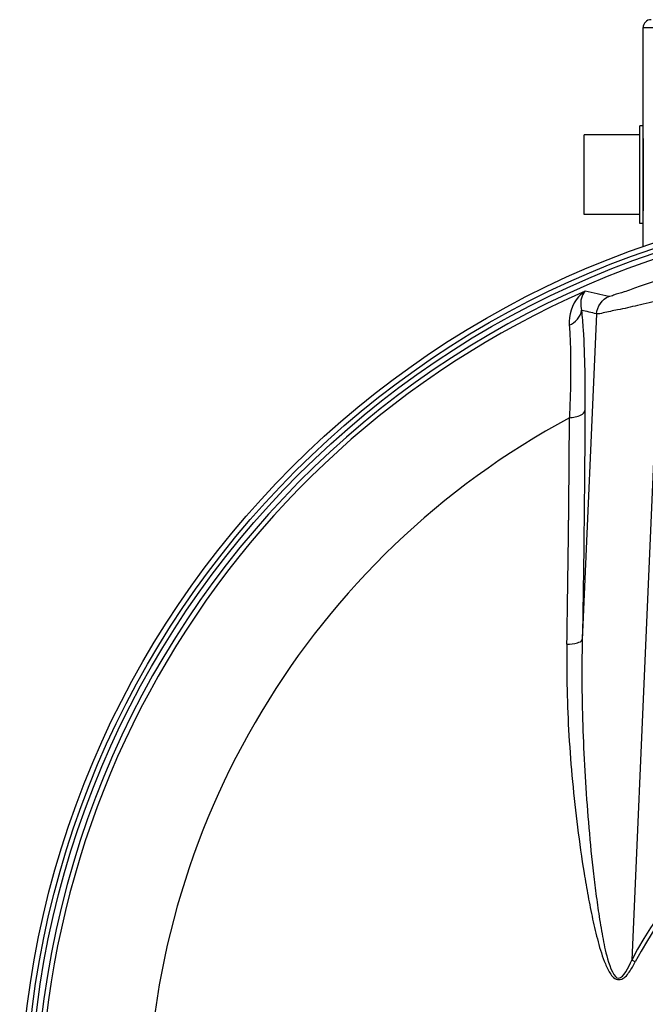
# Model space of a CAD drawing. Header units: millimetres. Extents: x 0 to 297, y 0 to 210.
# Tile 22 of 32: x 235 to 247, y 159 to 178. Entities that reach past the tile are written whole.
import ezdxf

# ---------------------------------------------------------------- set-up
doc = ezdxf.new("R2010")
doc.units = ezdxf.units.MM
doc.header["$LTSCALE"] = 16.335
doc.layers.get('0').update_dxf_attribs({"linetype": 'CONTINUOUS'})
doc.layers.add('01_GLOBAL', color=7, linetype='CONTINUOUS')
doc.layers.add('08_SURFACES', color=7, linetype='CONTINUOUS')

msp = doc.modelspace()

# ---------------------------------------------------------------- linework, layer by layer
at = {"color": 7, "linetype": 'Continuous'}
for p, q in [((247.197, 174.203), (247.197, 176.048)), ((247.257, 176.048), (247.197, 176.048)), ((247.257, 174.203), (247.257, 176.048)), ((246.147, 174.375), (246.147, 175.875)), ((247.197, 175.875), (246.147, 175.875)), ((247.197, 174.375), (246.147, 174.375)), ((247.257, 174.203), (247.197, 174.203))]:
    msp.add_line(p, q, dxfattribs=at)
at = {"color": 9, "linetype": 'Continuous'}
for p, q in [((247.264, 174.44), (247.264, 175.81)), ((247.586, 172.756), (247.042, 160.298)), ((246.378, 172.497), (246.109, 166.346)), ((247.109, 160.263), (247.042, 160.298))]:
    msp.add_line(p, q, dxfattribs=at)
at = {"color": 7, "linetype": 'Continuous'}
for radius in [17.543, 17.355]:
    msp.add_circle((253.032, 157.2), radius, dxfattribs=at)
at = {"color": 9, "linetype": 'Continuous'}
msp.add_circle((253.032, 157.2), 17.443, dxfattribs=at)
at = {"color": 7, "linetype": 'Continuous'}
msp.add_arc((253.032, 157.2), 17.25, 262.157, 262.0955, dxfattribs=at)
at = {"color": 9, "linetype": 'Continuous'}
for centre, radius, start, end in [((253.032, 157.2), 17.159, 113.5873, 261.134), ((241.206, 149.505), 23.94, 76.9581, 78.0437), ((240.858, 149.769), 23.388, 76.3494, 77.0647), ((-36.616, 171.623), 282.484, 359.38699, 359.77929), ((-60.509, 171.879), 306.378, 358.94899, 359.38684), ((253.032, 157.2), 6.744, 27.3483, 152.6517), ((253.032, 157.2), 6.668, 27.3483, 152.6517)]:
    msp.add_arc(centre, radius, start, end, dxfattribs=at)
for points, knots in [([(247.462, 173.109), (247.362, 173.074), (247.175, 173.01), (246.92, 172.914), (246.738, 172.867), (246.639, 172.82), (246.609, 172.827)], [0, 0, 0, 0, 0.351847, 0.665154, 0.896249, 1, 1, 1, 1]), ([(246.166, 172.925), (246.119, 172.896), (245.928, 172.741), (245.846, 172.471), (245.862, 172.284)], [0, 0, 0, 0, 0.227163, 1, 1, 1, 1]), ([(246.166, 172.925), (246.148, 172.908), (246.071, 172.805), (246.069, 172.662), (246.094, 172.564)], [0, 0, 0, 0, 0.197709, 1, 1, 1, 1]), ([(247.586, 172.756), (247.441, 172.723), (247.171, 172.662), (246.809, 172.574), (246.553, 172.531), (246.419, 172.49), (246.378, 172.497)], [0, 0, 0, 0, 0.359463, 0.673757, 0.899264, 1, 1, 1, 1]), ([(246.094, 172.564), (246.107, 172.442), (246.155, 171.812), (246.16, 171.179), (246.158, 170.67)], [0, 0, 0, 0, 0.194185, 1, 1, 1, 1]), ([(245.862, 172.284), (245.871, 172.171), (245.899, 171.588), (245.885, 171.004), (245.866, 170.535)], [0, 0, 0, 0, 0.194424, 1, 1, 1, 1]), ([(245.866, 170.535), (245.903, 170.538), (246.004, 170.554), (246.141, 170.6), (246.158, 170.67)], [0, 0, 0, 0, 0.336112, 1, 1, 1, 1]), ([(246.158, 170.67), (246.157, 170.317), (246.148, 168.876), (246.129, 167.435), (246.109, 166.346)], [0, 0, 0, 0, 0.244793, 1, 1, 1, 1]), ([(245.818, 166.26), (245.808, 165.685), (245.83, 164.821), (245.919, 163.67), (246.014, 162.803), (246.117, 162.081), (246.216, 161.504), (246.301, 161.072), (246.403, 160.644), (246.508, 160.291), (246.62, 160.061), (246.712, 159.942), (246.872, 159.911), (247.004, 160.076), (247.075, 160.197), (247.109, 160.263)], [0, 0, 0, 0, 0.246856, 0.371267, 0.496277, 0.621829, 0.684785, 0.747839, 0.81096, 0.874052, 0.905467, 0.921353, 0.93656, 0.968068, 1, 1, 1, 1]), ([(245.818, 166.26), (245.885, 166.263), (245.979, 166.274), (246.097, 166.312), (246.109, 166.346)], [0, 0, 0, 0, 0.649615, 1, 1, 1, 1]), ([(246.109, 166.346), (246.095, 165.774), (246.103, 164.912), (246.158, 163.764), (246.22, 162.9), (246.289, 162.181), (246.358, 161.605), (246.416, 161.178), (246.493, 160.732), (246.558, 160.37), (246.781, 159.75), (246.989, 160.168), (247.042, 160.298)], [0, 0, 0, 0, 0.249218, 0.374403, 0.499937, 0.625787, 0.688817, 0.751904, 0.815031, 0.878151, 0.939049, 1, 1, 1, 1])]:
    msp.add_open_spline(points, degree=3, knots=knots, dxfattribs=at)
for points in [[(246.378, 172.497), (246.384, 172.631), (246.485, 172.776), (246.609, 172.827)], [(245.862, 172.284), (245.975, 172.327), (246.082, 172.443), (246.094, 172.564)]]:
    msp.add_open_spline(points, degree=3, dxfattribs=at)
at = {"layer": '01_GLOBAL', "color": 7, "linetype": 'Continuous'}
for p, q in [((247.257, 176.048), (247.257, 177.9)), ((247.257, 173.765), (247.257, 174.203))]:
    msp.add_line(p, q, dxfattribs=at)
at = {"layer": '01_GLOBAL', "color": 9, "linetype": 'Continuous'}
msp.add_line((247.257, 177.9), (252.882, 177.9), dxfattribs=at)
at = {"layer": '01_GLOBAL', "color": 7, "linetype": 'Continuous'}
msp.add_arc((247.407, 177.9), 0.15, 90, 180, dxfattribs=at)
at = {"layer": '08_SURFACES', "color": 9, "linetype": 'Continuous'}
msp.add_arc((253.032, 157.2), 15.138, 118.2519, 179.7161, dxfattribs=at)

doc.saveas('drawing.dxf')
